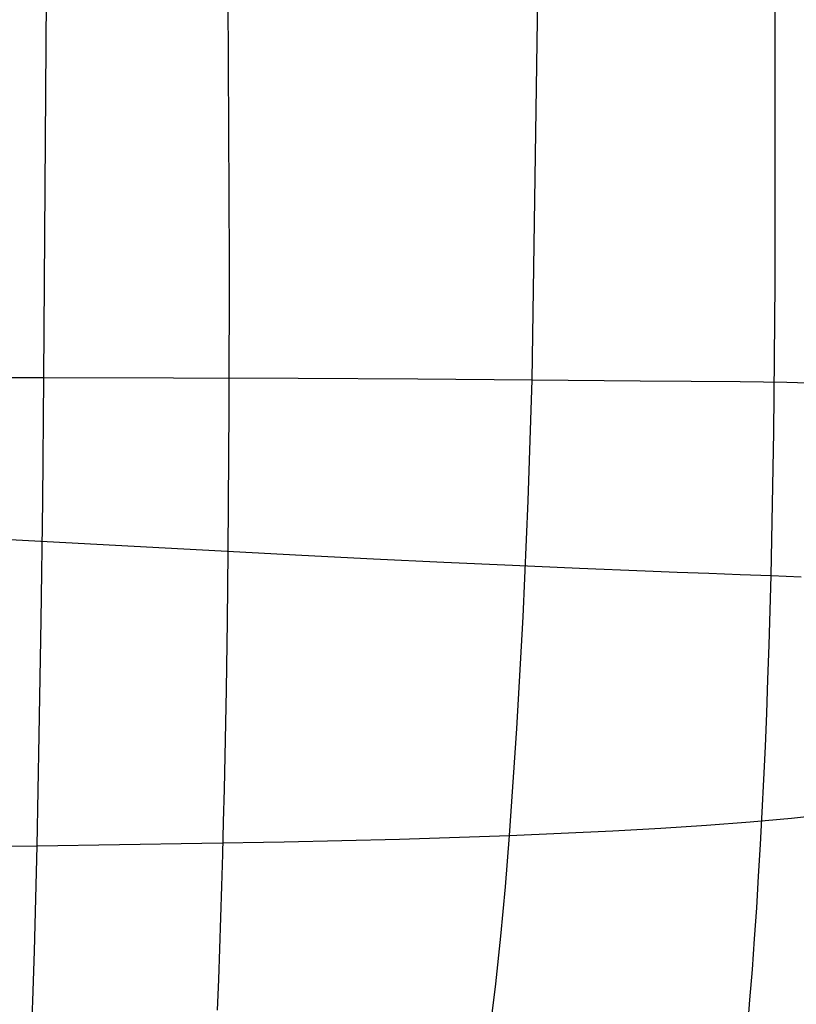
# Model space of a CAD drawing. Extents: x -353 to 1161, y -766 to 145.
# Tile 54 of 74: x 963 to 1057, y -654 to -535. Entities that reach past the tile are written whole.
import ezdxf

# ---------------------------------------------------------------- set-up
doc = ezdxf.new("R2010")
doc.units = 0
doc.layers.add('DEFAULT', color=7, linetype='CONTINUOUS')

msp = doc.modelspace()

# ---------------------------------------------------------------- linework, layer by layer
at = {"layer": 'DEFAULT'}
for p, q in [((1024.7, -578.65, 2.61), (1026.58, -447.08, 1.69)), ((965.86, -578.37, -1.63), (966.26, -514.49, -2.9)), ((988.21, -564.37, 549.14), (988.01, -527.78, 549.53)), ((1053.98, -567.04, 597.14), (1053.98, -529.96, 596.21)), ((988.18, -582.1, 548.44), (988.21, -564.37, 549.14)), ((1053.79, -584.93, 597.17), (1053.98, -567.04, 597.14)), ((826.65, -578.32, -3.08), (965.86, -578.37, -1.63)), ((965.7, -593.24, -0.96), (965.86, -578.37, -1.63)), ((965.86, -578.37, -1.63), (981.46, -578.39, -0.96)), ((981.46, -578.39, -0.96), (996.48, -578.45, -0.03)), ((996.48, -578.45, -0.03), (1010.91, -578.53, 1.16)), ((1010.91, -578.53, 1.16), (1024.7, -578.65, 2.61)), ((1024.21, -593.23, 3.07), (1024.7, -578.65, 2.61)), ((1024.7, -578.65, 2.61), (1037.71, -578.75, 4.35)), ((1037.71, -578.75, 4.35), (1043.85, -578.79, 5.33)), ((1043.85, -578.79, 5.33), (1049.75, -578.84, 6.4)), ((1049.75, -578.84, 6.4), (1055.39, -578.93, 7.54)), ((1055.39, -578.93, 7.54), (1060.78, -579.07, 8.78)), ((988.07, -599.33, 547.32), (988.18, -582.1, 548.44)), ((1053.47, -602.24, 596.82), (1053.79, -584.93, 597.17)), ((872.34, -593.13, 440.86), (996.92, -599.78, 555.22)), ((965.5, -607.61, -0.02), (965.7, -593.24, -0.96)), ((1023.6, -607.22, 3.74), (1024.21, -593.23, 3.07)), ((987.98, -607.72, 546.51), (988.07, -599.33, 547.32)), ((996.92, -599.78, 555.22), (1005.58, -600.2, 562.66)), ((1005.58, -600.2, 562.66), (1014.05, -600.6, 569.63)), ((1014.05, -600.6, 569.63), (1022.33, -600.98, 576.11)), ((1022.33, -600.98, 576.11), (1030.41, -601.33, 582.08)), ((1030.41, -601.33, 582.08), (1038.3, -601.65, 587.54)), ((1038.3, -601.65, 587.54), (1042.17, -601.81, 590.06)), ((1042.17, -601.81, 590.06), (1045.99, -601.96, 592.46)), ((1045.99, -601.96, 592.46), (1049.75, -602.1, 594.71)), ((1049.75, -602.1, 594.71), (1053.47, -602.24, 596.82)), ((1053.24, -610.63, 596.41), (1053.47, -602.24, 596.82)), ((1053.47, -602.24, 596.82), (1057.11, -602.37, 598.78)), ((965.28, -621.48, 1.17), (965.5, -607.61, -0.02)), ((1022.85, -620.66, 4.65), (1023.6, -607.22, 3.74)), ((987.86, -615.95, 545.44), (987.98, -607.72, 546.51)), ((1053.1, -614.75, 596.1), (1053.24, -610.63, 596.41)), ((1052.95, -618.83, 595.72), (1053.1, -614.75, 596.1)), ((987.78, -620.01, 544.8), (987.86, -615.95, 545.44)), ((1052.79, -622.85, 595.27), (1052.95, -618.83, 595.72)), ((987.7, -624.02, 544.09), (987.78, -620.01, 544.8)), ((1021.97, -633.55, 5.77), (1022.85, -620.66, 4.65)), ((965.05, -634.83, 2.63), (965.28, -621.48, 1.17)), ((1052.61, -626.83, 594.75), (1052.79, -622.85, 595.27)), ((987.61, -628, 543.32), (987.7, -624.02, 544.09)), ((1052.41, -630.76, 594.15), (1052.61, -626.83, 594.75)), ((987.51, -631.93, 542.48), (987.61, -628, 543.32)), ((1052.2, -634.64, 593.49), (1052.41, -630.76, 594.15)), ((1055.92, -631.46, 10.73), (1060.59, -630.98, 11.83)), ((987.41, -635.82, 541.57), (987.51, -631.93, 542.48)), ((1040.19, -632.68, 7.92), (1045.71, -632.31, 8.78)), ((1045.71, -632.31, 8.78), (1050.96, -631.91, 9.72)), ((1050.96, -631.91, 9.72), (1055.92, -631.46, 10.73)), ((1008.7, -633.99, 4.65), (1021.97, -633.55, 5.77)), ((1021.46, -639.75, 6.42), (1021.97, -633.55, 5.77)), ((1021.97, -633.55, 5.77), (1034.39, -633.01, 7.14)), ((1034.39, -633.01, 7.14), (1040.19, -632.68, 7.92)), ((826.65, -635.32, 1.69), (965.05, -634.83, 2.63)), ((964.72, -647.49, 4.36), (965.05, -634.83, 2.63)), ((965.05, -634.83, 2.63), (994.81, -634.34, 3.76)), ((994.81, -634.34, 3.76), (1008.7, -633.99, 4.65)), ((1051.98, -638.48, 592.76), (1052.2, -634.64, 593.49)), ((987.3, -639.66, 540.6), (987.41, -635.82, 541.57)), ((1051.74, -642.27, 591.95), (1051.98, -638.48, 592.76)), ((987.18, -643.47, 539.56), (987.3, -639.66, 540.6)), ((1020.91, -645.71, 7.14), (1021.46, -639.75, 6.42)), ((1051.49, -646.01, 591.07), (1051.74, -642.27, 591.95)), ((987.05, -647.23, 538.45), (987.18, -643.47, 539.56)), ((1020.3, -651.43, 7.93), (1020.91, -645.71, 7.14)), ((1051.22, -649.71, 590.12), (1051.49, -646.01, 591.07)), ((964.52, -653.5, 5.35), (964.72, -647.49, 4.36)), ((986.92, -650.94, 537.27), (987.05, -647.23, 538.45)), ((1050.93, -653.36, 589.09), (1051.22, -649.71, 590.12)), ((986.78, -654.61, 536.03), (986.92, -650.94, 537.27)), ((1019.63, -656.89, 8.79), (1020.3, -651.43, 7.93)), ((964.32, -659.29, 6.41), (964.52, -653.5, 5.35)), ((1050.63, -656.96, 587.99), (1050.93, -653.36, 589.09))]:
    msp.add_line(p, q, dxfattribs=at)

doc.saveas('drawing.dxf')
